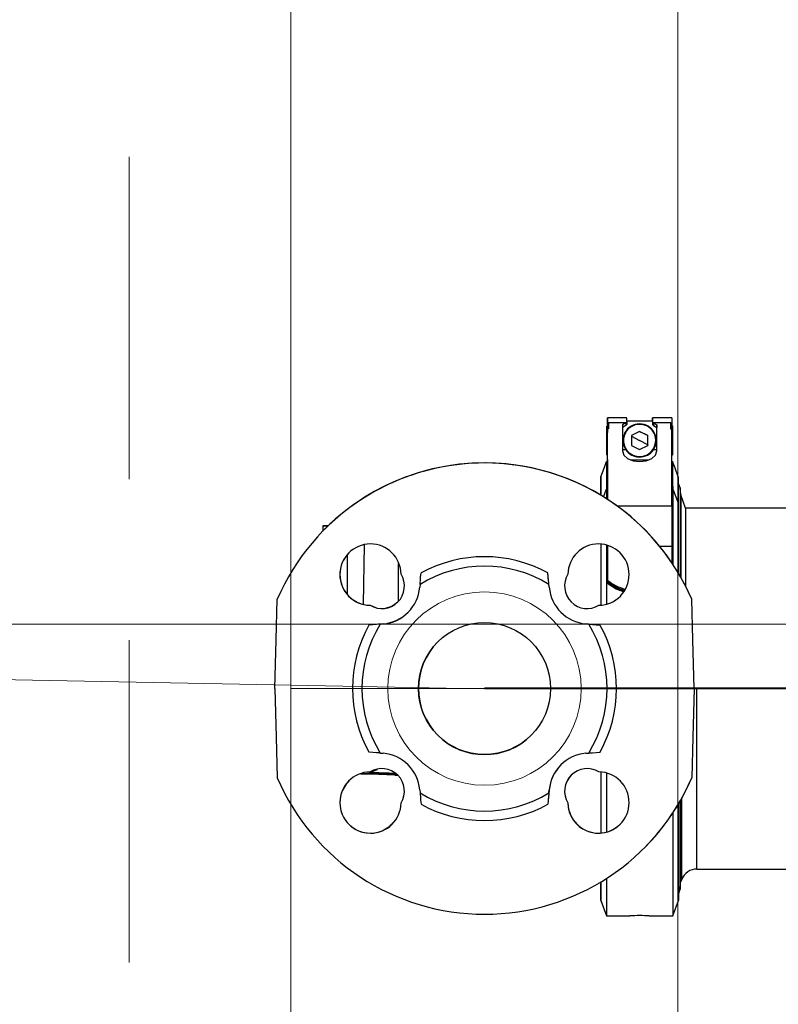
# Model space of a CAD drawing. Header units: millimetres. Extents: x -26820 to -12632, y -5851 to 1958.
# Tile 30 of 95: x -18440 to -18416, y -330 to -299. Entities that reach past the tile are written whole.
import ezdxf

# ---------------------------------------------------------------- set-up
doc = ezdxf.new("R2010")
doc.units = ezdxf.units.MM
doc.linetypes.add('DASH', pattern=[15, 10, -5])
doc.layers.add('A-INW-SC', color=30, linetype='Continuous', lineweight=13)
doc.layers.add('SAN_Przewody powrotne CO na rzucie', color=104, linetype='Continuous', lineweight=40)

msp = doc.modelspace()

# ---------------------------------------------------------------- linework, layer by layer
at = {"color": 7, "linetype": 'Continuous', "lineweight": 25}
for p, q in [((-18420.721, -311.763), (-18421.321, -311.763)), ((-18420.721, -311.763), (-18421.321, -311.763)), ((-18419.921, -311.863), (-18420.721, -311.863)), ((-18419.921, -311.863), (-18420.721, -311.863)), ((-18419.321, -311.763), (-18419.921, -311.763)), ((-18419.321, -311.763), (-18419.921, -311.763)), ((-18421.321, -311.998), (-18421.336, -312.013)), ((-18421.321, -311.998), (-18421.336, -312.013)), ((-18421.321, -311.949), (-18421.281, -311.918)), ((-18421.281, -311.918), (-18421.321, -311.918)), ((-18421.321, -311.918), (-18421.321, -311.949)), ((-18421.321, -311.918), (-18421.321, -311.949)), ((-18421.321, -311.949), (-18421.321, -312.137)), ((-18421.321, -311.949), (-18421.321, -311.996)), ((-18421.321, -311.996), (-18421.321, -311.949)), ((-18421.321, -311.949), (-18421.321, -311.998)), ((-18421.321, -311.996), (-18421.321, -312.027)), ((-18421.321, -311.996), (-18421.321, -311.996)), ((-18421.321, -311.996), (-18421.321, -311.998)), ((-18421.321, -312.027), (-18421.321, -312.215)), ((-18421.32, -314.289), (-18421.321, -312.106)), ((-18421.281, -312.106), (-18421.321, -312.106)), ((-18421.321, -312.106), (-18421.321, -312.137)), ((-18420.752, -311.918), (-18421.281, -311.918)), ((-18421.281, -311.918), (-18421.281, -312.106)), ((-18420.752, -311.918), (-18420.851, -311.98)), ((-18420.851, -311.98), (-18420.851, -312.789)), ((-18420.752, -311.996), (-18420.851, -312.058)), ((-18420.752, -311.918), (-18420.752, -311.996)), ((-18420.734, -311.906), (-18420.734, -311.986)), ((-18420.721, -311.886), (-18420.721, -311.969)), ((-18420.353, -311.949), (-18420.321, -311.948)), ((-18420.321, -311.963), (-18420.232, -311.971)), ((-18420.232, -311.971), (-18420.232, -311.971)), ((-18419.921, -311.886), (-18419.921, -311.969)), ((-18419.907, -311.906), (-18419.907, -311.986)), ((-18419.89, -311.918), (-18419.791, -311.98)), ((-18419.361, -311.918), (-18419.89, -311.918)), ((-18419.89, -311.918), (-18419.89, -311.996)), ((-18419.89, -311.996), (-18419.791, -312.058)), ((-18419.791, -312.789), (-18419.791, -311.98)), ((-18419.791, -311.98), (-18419.791, -312.058)), ((-18419.791, -312.789), (-18419.791, -312.058)), ((-18419.361, -311.918), (-18419.361, -312.106)), ((-18419.321, -311.949), (-18419.361, -311.918)), ((-18419.361, -311.918), (-18419.321, -311.918)), ((-18419.361, -312.106), (-18419.321, -312.106)), ((-18419.321, -311.918), (-18419.321, -311.949)), ((-18419.321, -311.949), (-18419.321, -312.106)), ((-18419.306, -312.013), (-18419.321, -311.998)), ((-18419.32, -314.506), (-18419.321, -312.106)), ((-18421.32, -314.289), (-18421.321, -312.184)), ((-18421.321, -312.184), (-18421.321, -312.215)), ((-18421.321, -312.215), (-18421.321, -312.215)), ((-18420.76, -312.223), (-18420.76, -312.223)), ((-18420.321, -312.186), (-18420.571, -312.306)), ((-18420.571, -312.306), (-18420.571, -312.62)), ((-18420.571, -312.326), (-18420.321, -312.463)), ((-18420.071, -312.306), (-18420.321, -312.186)), ((-18420.071, -312.6), (-18420.321, -312.463)), ((-18420.071, -312.62), (-18420.071, -312.306)), ((-18420.071, -312.306), (-18420.071, -312.306)), ((-18419.306, -312.405), (-18419.321, -312.403)), ((-18421.336, -312.506), (-18421.321, -312.507)), ((-18421.321, -312.686), (-18421.336, -312.679)), ((-18420.748, -312.751), (-18420.851, -312.751)), ((-18420.571, -312.62), (-18420.321, -312.74)), ((-18420.321, -312.74), (-18420.071, -312.62)), ((-18420.071, -312.62), (-18420.071, -312.62)), ((-18419.791, -312.751), (-18419.894, -312.751)), ((-18419.306, -312.679), (-18419.321, -312.686)), ((-18421.336, -312.913), (-18421.321, -312.928)), ((-18421.336, -312.913), (-18421.321, -312.928)), ((-18421.321, -313.111), (-18421.321, -312.928)), ((-18421.321, -313.111), (-18421.321, -312.928)), ((-18421.321, -313.059), (-18421.321, -313.158)), ((-18421.321, -313.059), (-18421.321, -313.111)), ((-18421.321, -313.059), (-18421.321, -313.059)), ((-18421.321, -313.111), (-18421.321, -313.059)), ((-18420.603, -313.063), (-18420.039, -313.063)), ((-18420.409, -312.955), (-18420.409, -312.955)), ((-18419.321, -312.928), (-18419.306, -312.913)), ((-18421.346, -313.111), (-18421.321, -313.111)), ((-18421.346, -313.111), (-18421.321, -313.111)), ((-18419.321, -313.111), (-18419.296, -313.111)), ((-18419.321, -313.111), (-18419.296, -313.111)), ((-18421.444, -314.211), (-18421.346, -313.974)), ((-18421.346, -313.974), (-18421.321, -313.974)), ((-18419.32, -313.974), (-18419.295, -313.974)), ((-18419.295, -313.974), (-18419.121, -314.394)), ((-18419.064, -313.935), (-18419.121, -313.777)), ((-18419.045, -314.15), (-18419.064, -313.935)), ((-18418.896, -314.56), (-18419.045, -314.15)), ((-18419.32, -314.506), (-18421.005, -314.506)), ((-18415.492, -314.56), (-18418.896, -314.56)), ((-18430.142, -315.11), (-18430.147, -315.277)), ((-18430.081, -315.211), (-18430.081, -315.211)), ((-18428.884, -317.541), (-18428.852, -315.697)), ((-18421.32, -315.721), (-18421.32, -315.8)), ((-18419.705, -315.739), (-18419.32, -315.739)), ((-18429.38, -317.245), (-18429.375, -316.002)), ((-18427.799, -317.446), (-18427.798, -316.276)), ((-18423.124, -317.017), (-18423.163, -316.573)), ((-18422.546, -316.612), (-18422.546, -316.612)), ((-18427.131, -316.929), (-18427.139, -317.017)), ((-18423.124, -317.017), (-18423.132, -316.929)), ((-18423.124, -317.017), (-18423.124, -317.017)), ((-18421.32, -316.774), (-18421.32, -316.82)), ((-18421.32, -316.882), (-18421.32, -316.836)), ((-18428.68, -317.575), (-18428.68, -317.575)), ((-18421.583, -317.575), (-18421.583, -317.575)), ((-18418.704, -317.388), (-18418.704, -317.388)), ((-18428.275, -318.153), (-18428.719, -318.192)), ((-18428.275, -318.153), (-18428.363, -318.161)), ((-18428.275, -318.153), (-18428.275, -318.153)), ((-18421.9, -318.161), (-18421.988, -318.153)), ((-18421.988, -318.153), (-18421.988, -318.153)), ((-18421.988, -318.153), (-18421.544, -318.192)), ((-18418.545, -320.16), (-18418.631, -320.16)), ((-18418.631, -320.161), (-18418.631, -320.161)), ((-18418.545, -320.16), (-18413.498, -320.16)), ((-18428.363, -322.16), (-18428.275, -322.168)), ((-18421.988, -322.168), (-18421.9, -322.16)), ((-18428.916, -322.809), (-18428.899, -322.791)), ((-18428.916, -322.809), (-18428.898, -322.809)), ((-18428.85, -322.803), (-18428.843, -322.796)), ((-18428.698, -322.773), (-18428.694, -322.768)), ((-18427.901, -322.842), (-18427.821, -322.845)), ((-18418.704, -322.933), (-18418.704, -322.934)), ((-18427.139, -323.304), (-18427.131, -323.392)), ((-18423.124, -323.304), (-18423.163, -323.748)), ((-18423.132, -323.392), (-18423.124, -323.304)), ((-18423.124, -323.304), (-18423.124, -323.304)), ((-18422.546, -323.709), (-18422.546, -323.709)), ((-18420.182, -325.11), (-18420.182, -325.11)), ((-18418.545, -325.76), (-18413.389, -325.76)), ((-18419.063, -326.386), (-18419.048, -326.21)), ((-18419.031, -326.133), (-18419.015, -326.089)), ((-18419.12, -326.544), (-18419.063, -326.386)), ((-18421.519, -326.732), (-18421.345, -327.211)), ((-18419.295, -327.21), (-18419.12, -326.732)), ((-18421.345, -327.211), (-18420.62, -327.211)), ((-18420.02, -327.211), (-18419.295, -327.21))]:
    msp.add_line(p, q, dxfattribs=at)
at = {"color": 7, "lineweight": 15}
msp.add_line((-18643.441, -315.917), (-18425.782, -320.161), dxfattribs=at)
at = {"color": 7, "linetype": 'Continuous', "lineweight": 25, "flags": 128}
for points in [[(-18421.321, -311.998), (-18421.321, -311.933), (-18421.321, -311.842), (-18421.321, -311.784), (-18421.321, -311.763), (-18421.321, -311.779), (-18421.321, -311.832), (-18421.321, -311.918)], [(-18421.321, -311.998), (-18421.321, -311.933), (-18421.321, -311.842), (-18421.321, -311.784), (-18421.321, -311.763), (-18421.321, -311.779), (-18421.321, -311.832), (-18421.321, -311.918)], [(-18421.321, -311.998), (-18421.321, -311.931), (-18421.321, -311.881), (-18421.321, -311.863), (-18421.321, -311.877), (-18421.321, -311.922), (-18421.321, -311.996)], [(-18421.321, -311.998), (-18421.321, -311.931), (-18421.321, -311.881), (-18421.321, -311.863), (-18421.321, -311.877), (-18421.321, -311.922), (-18421.321, -311.996)], [(-18420.721, -311.886), (-18420.721, -311.789), (-18420.721, -311.769)], [(-18419.921, -311.769), (-18419.921, -311.764), (-18419.921, -311.816), (-18419.921, -311.863)], [(-18419.921, -311.86), (-18419.921, -311.852), (-18419.921, -311.774)], [(-18419.921, -311.776), (-18419.921, -311.779), (-18419.921, -311.886)], [(-18419.321, -311.763), (-18419.321, -311.779), (-18419.321, -311.832), (-18419.321, -311.918)], [(-18421.336, -312.247), (-18421.336, -312.136), (-18421.336, -312.056), (-18421.336, -312.017), (-18421.336, -312.021), (-18421.336, -312.068), (-18421.336, -312.154), (-18421.336, -312.27), (-18421.336, -312.405)], [(-18421.336, -312.247), (-18421.336, -312.139), (-18421.336, -312.06), (-18421.336, -312.019), (-18421.336, -312.018), (-18421.336, -312.058), (-18421.336, -312.135), (-18421.336, -312.242), (-18421.336, -312.37), (-18421.336, -312.506)], [(-18420.752, -311.918), (-18420.742, -311.911), (-18420.734, -311.906)], [(-18420.734, -311.986), (-18420.744, -311.991), (-18420.752, -311.996)], [(-18420.734, -311.906), (-18420.724, -311.897), (-18420.721, -311.886)], [(-18420.734, -311.986), (-18420.724, -311.977), (-18420.721, -311.969)], [(-18420.321, -311.948), (-18420.188, -311.966), (-18420.139, -311.981)], [(-18420.321, -311.963), (-18420.321, -311.96), (-18420.321, -311.957), (-18420.321, -311.955), (-18420.321, -311.952), (-18420.321, -311.951), (-18420.321, -311.949), (-18420.321, -311.948), (-18420.321, -311.948)], [(-18419.921, -311.886), (-18419.917, -311.897), (-18419.907, -311.906)], [(-18419.921, -311.969), (-18419.916, -311.979), (-18419.907, -311.986)], [(-18419.907, -311.906), (-18419.898, -311.913), (-18419.89, -311.918)], [(-18419.89, -311.996), (-18419.9, -311.99), (-18419.907, -311.986)], [(-18419.306, -312.013), (-18419.306, -312.021), (-18419.306, -312.068), (-18419.306, -312.154), (-18419.306, -312.27), (-18419.306, -312.405)], [(-18421.336, -312.679), (-18421.336, -312.781), (-18421.336, -312.858), (-18421.336, -312.903), (-18421.336, -312.912), (-18421.336, -312.885), (-18421.336, -312.823), (-18421.336, -312.733), (-18421.336, -312.62), (-18421.336, -312.495), (-18421.336, -312.367), (-18421.336, -312.247)], [(-18421.336, -312.679), (-18421.336, -312.781), (-18421.336, -312.858), (-18421.336, -312.903), (-18421.336, -312.912), (-18421.336, -312.885), (-18421.336, -312.823), (-18421.336, -312.733), (-18421.336, -312.62), (-18421.336, -312.495), (-18421.336, -312.367), (-18421.336, -312.247)], [(-18421.336, -312.405), (-18421.336, -312.441), (-18421.336, -312.476), (-18421.336, -312.511), (-18421.336, -312.546), (-18421.336, -312.581), (-18421.336, -312.614), (-18421.336, -312.647), (-18421.336, -312.679)], [(-18420.321, -312.186), (-18420.195, -312.246), (-18420.071, -312.306)], [(-18420.071, -312.6), (-18420.071, -312.452), (-18420.071, -312.306)], [(-18419.306, -312.405), (-18419.306, -312.441), (-18419.306, -312.476), (-18419.306, -312.511), (-18419.306, -312.546), (-18419.306, -312.581), (-18419.306, -312.614), (-18419.306, -312.647), (-18419.306, -312.679)], [(-18421.336, -312.506), (-18421.336, -312.528), (-18421.336, -312.551), (-18421.336, -312.573), (-18421.336, -312.595), (-18421.336, -312.617), (-18421.336, -312.638), (-18421.336, -312.659), (-18421.336, -312.679)], [(-18420.071, -312.6), (-18420.071, -312.611), (-18420.071, -312.62)], [(-18419.306, -312.679), (-18419.306, -312.781), (-18419.306, -312.858), (-18419.306, -312.903), (-18419.306, -312.913)], [(-18421.321, -313.059), (-18421.321, -313.027), (-18421.321, -312.965), (-18421.321, -312.928)], [(-18421.321, -313.158), (-18421.321, -313.121), (-18421.321, -313.049), (-18421.321, -312.945), (-18421.321, -312.928)], [(-18421.321, -313.111), (-18421.321, -313.049), (-18421.321, -312.945), (-18421.321, -312.928)], [(-18421.321, -313.059), (-18421.321, -313.027), (-18421.321, -312.965), (-18421.321, -312.928)], [(-18421.321, -313.059), (-18421.321, -313.128), (-18421.321, -313.226), (-18421.321, -313.354), (-18421.321, -313.51), (-18421.321, -313.694), (-18421.321, -313.905), (-18421.32, -314.142), (-18421.32, -314.289)], [(-18420.851, -312.789), (-18420.81, -312.916), (-18420.695, -313.024), (-18420.523, -313.096), (-18420.321, -313.121)], [(-18420.475, -312.939), (-18420.476, -312.941), (-18420.477, -312.944), (-18420.478, -312.947), (-18420.478, -312.949), (-18420.479, -312.95), (-18420.479, -312.951)], [(-18420.321, -313.121), (-18420.118, -313.096), (-18419.946, -313.024), (-18419.831, -312.916), (-18419.791, -312.789)], [(-18420.165, -312.954), (-18420.187, -312.96), (-18420.321, -312.978)], [(-18420.321, -312.963), (-18420.321, -312.966), (-18420.321, -312.969), (-18420.321, -312.971), (-18420.321, -312.974), (-18420.321, -312.975), (-18420.321, -312.977), (-18420.321, -312.978), (-18420.321, -312.978)], [(-18421.52, -313.59), (-18421.423, -313.322), (-18421.346, -313.111)], [(-18421.52, -313.59), (-18421.423, -313.322), (-18421.346, -313.111)], [(-18421.346, -313.111), (-18421.346, -313.13), (-18421.346, -313.175), (-18421.346, -313.246), (-18421.346, -313.342), (-18421.346, -313.464), (-18421.346, -313.61), (-18421.346, -313.78), (-18421.346, -313.974)], [(-18421.321, -313.158), (-18421.321, -313.206), (-18421.321, -313.269), (-18421.321, -313.348), (-18421.321, -313.443), (-18421.321, -313.553), (-18421.321, -313.678), (-18421.321, -313.819), (-18421.321, -313.974)], [(-18419.296, -313.111), (-18419.296, -313.13), (-18419.296, -313.175), (-18419.296, -313.246), (-18419.296, -313.342), (-18419.296, -313.464), (-18419.296, -313.61), (-18419.296, -313.78), (-18419.295, -313.974)], [(-18419.122, -313.589), (-18419.219, -313.322), (-18419.296, -313.111)], [(-18421.52, -313.59), (-18421.52, -313.605), (-18421.52, -313.646), (-18421.52, -313.711), (-18421.52, -313.8), (-18421.52, -313.914), (-18421.52, -314.051), (-18421.52, -314.164)], [(-18421.52, -314.164), (-18421.52, -314.044), (-18421.52, -313.885), (-18421.52, -313.759), (-18421.52, -313.668), (-18421.52, -313.611), (-18421.52, -313.59)], [(-18419.122, -313.589), (-18419.122, -313.605), (-18419.121, -313.646), (-18419.121, -313.711), (-18419.121, -313.8), (-18419.121, -313.914), (-18419.121, -314.051), (-18419.121, -314.211), (-18419.121, -314.394)], [(-18421.346, -313.974), (-18421.345, -314.231), (-18421.345, -314.273)], [(-18421.321, -313.974), (-18421.32, -314.032), (-18421.32, -314.091), (-18421.32, -314.153), (-18421.32, -314.216), (-18421.32, -314.281), (-18421.32, -314.289)], [(-18419.295, -313.974), (-18419.295, -314.23), (-18419.295, -314.518), (-18419.295, -314.833), (-18419.295, -315.176), (-18419.295, -315.545), (-18419.295, -315.937), (-18419.295, -316.296)], [(-18419.064, -313.935), (-18419.064, -313.946), (-18419.064, -313.993), (-18419.064, -314.074), (-18419.064, -314.191), (-18419.064, -314.341), (-18419.064, -314.524), (-18419.064, -314.74), (-18419.064, -314.986), (-18419.064, -315.262), (-18419.064, -315.565), (-18419.064, -315.895), (-18419.064, -316.249), (-18419.063, -316.626), (-18419.063, -316.671)], [(-18419.045, -314.15), (-18419.045, -314.155), (-18419.045, -314.19), (-18419.045, -314.26), (-18419.045, -314.365), (-18419.045, -314.504), (-18419.045, -314.676), (-18419.045, -314.881), (-18419.045, -315.116), (-18419.045, -315.381), (-18419.045, -315.674), (-18419.045, -315.993), (-18419.045, -316.337), (-18419.045, -316.703), (-18419.045, -316.704)], [(-18419.32, -314.506), (-18419.32, -314.644), (-18419.32, -314.787), (-18419.32, -314.934), (-18419.32, -315.086), (-18419.32, -315.243), (-18419.32, -315.404), (-18419.32, -315.57), (-18419.32, -315.739)], [(-18419.121, -314.394), (-18419.121, -314.639), (-18419.121, -314.914), (-18419.121, -315.217), (-18419.121, -315.546), (-18419.121, -315.9), (-18419.121, -316.276), (-18419.121, -316.572)], [(-18418.896, -314.56), (-18418.896, -314.565), (-18418.896, -314.601), (-18418.896, -314.674), (-18418.896, -314.782), (-18418.896, -314.924), (-18418.896, -315.101), (-18418.896, -315.311), (-18418.896, -315.552), (-18418.896, -315.823), (-18418.896, -316.122), (-18418.895, -316.447), (-18418.895, -316.796), (-18418.895, -316.981)], [(-18429.979, -315.11), (-18429.98, -315.11), (-18430.069, -315.11), (-18430.124, -315.11), (-18430.142, -315.11), (-18430.124, -315.11), (-18430.069, -315.11), (-18429.98, -315.11), (-18429.979, -315.11)], [(-18421.52, -315.681), (-18421.519, -315.9), (-18421.519, -316.276), (-18421.519, -316.674), (-18421.519, -317.089), (-18421.519, -317.522), (-18421.519, -317.558)], [(-18421.345, -315.705), (-18421.345, -315.937), (-18421.345, -316.35), (-18421.345, -316.783), (-18421.345, -317.233), (-18421.345, -317.533)], [(-18421.32, -315.739), (-18421.32, -315.862), (-18421.32, -315.987), (-18421.32, -316.114), (-18421.32, -316.242), (-18421.32, -316.373), (-18421.32, -316.505), (-18421.32, -316.638), (-18421.32, -316.774)], [(-18421.32, -315.8), (-18421.32, -315.921), (-18421.32, -316.044), (-18421.32, -316.169), (-18421.32, -316.296), (-18421.32, -316.425), (-18421.32, -316.555), (-18421.32, -316.687), (-18421.32, -316.82)], [(-18419.32, -315.739), (-18419.32, -315.862), (-18419.32, -315.987), (-18419.32, -316.114), (-18419.32, -316.242), (-18419.32, -316.258)], [(-18427.131, -316.929), (-18427.13, -316.921), (-18427.128, -316.897), (-18427.125, -316.86), (-18427.121, -316.813), (-18427.111, -316.701), (-18427.1, -316.573)], [(-18423.132, -316.929), (-18423.132, -316.923), (-18423.134, -316.901), (-18423.137, -316.865), (-18423.142, -316.813), (-18423.152, -316.7), (-18423.163, -316.573)], [(-18421.303, -316.807), (-18421.303, -316.833), (-18421.303, -316.853)], [(-18421.303, -316.916), (-18421.303, -316.89), (-18421.303, -316.87)], [(-18420.816, -317.162), (-18421.046, -317.075), (-18421.303, -316.916)], [(-18431.631, -320.161), (-18431.592, -318.648), (-18431.559, -317.388)], [(-18428.68, -317.575), (-18428.462, -317.663), (-18428.232, -317.674), (-18428.007, -317.608), (-18427.818, -317.474), (-18427.818, -317.474)], [(-18418.631, -320.161), (-18418.671, -318.648), (-18418.704, -317.388)], [(-18418.631, -320.161), (-18418.671, -318.648), (-18418.704, -317.388)], [(-18428.363, -318.161), (-18428.369, -318.162), (-18428.391, -318.164), (-18428.427, -318.167), (-18428.479, -318.171), (-18428.592, -318.181), (-18428.719, -318.192)], [(-18421.9, -318.161), (-18421.892, -318.162), (-18421.868, -318.164), (-18421.831, -318.167), (-18421.784, -318.171), (-18421.672, -318.181), (-18421.544, -318.192)], [(-18431.631, -320.161), (-18431.592, -321.673), (-18431.559, -322.933)], [(-18418.631, -320.161), (-18418.671, -321.673), (-18418.704, -322.934)], [(-18418.631, -320.161), (-18418.671, -321.673), (-18418.704, -322.933)], [(-18418.633, -320.16), (-18418.621, -320.16), (-18418.545, -320.16)], [(-18418.545, -325.76), (-18418.545, -325.758), (-18418.545, -325.726), (-18418.545, -325.657), (-18418.545, -325.552), (-18418.545, -325.412), (-18418.545, -325.237), (-18418.545, -325.029), (-18418.545, -324.789), (-18418.545, -324.518), (-18418.545, -324.219), (-18418.545, -323.893), (-18418.545, -323.543), (-18418.545, -323.171), (-18418.545, -322.778), (-18418.545, -322.369), (-18418.545, -321.945), (-18418.545, -321.509), (-18418.545, -321.065), (-18418.545, -320.614), (-18418.545, -320.16)], [(-18428.363, -322.16), (-18428.371, -322.16), (-18428.395, -322.158), (-18428.432, -322.154), (-18428.479, -322.15), (-18428.591, -322.14), (-18428.719, -322.129)], [(-18421.9, -322.16), (-18421.893, -322.16), (-18421.872, -322.158), (-18421.836, -322.155), (-18421.784, -322.15), (-18421.671, -322.14), (-18421.544, -322.129)], [(-18428.97, -322.808), (-18428.942, -322.808), (-18428.914, -322.807)], [(-18428.908, -322.801), (-18428.875, -322.798), (-18428.842, -322.795)], [(-18428.848, -322.801), (-18428.772, -322.789), (-18428.697, -322.771)], [(-18428.458, -322.673), (-18428.466, -322.679), (-18428.698, -322.773)], [(-18427.926, -322.841), (-18427.872, -322.843), (-18427.82, -322.846)], [(-18421.519, -322.758), (-18421.519, -323.098), (-18421.519, -323.52), (-18421.519, -323.923), (-18421.519, -324.306), (-18421.519, -324.645)], [(-18421.345, -322.788), (-18421.345, -323.091), (-18421.345, -323.541), (-18421.345, -323.973), (-18421.345, -324.387), (-18421.345, -324.615)], [(-18427.131, -323.392), (-18427.13, -323.399), (-18427.128, -323.42), (-18427.125, -323.456), (-18427.121, -323.508), (-18427.111, -323.621), (-18427.1, -323.748)], [(-18423.132, -323.392), (-18423.132, -323.4), (-18423.134, -323.424), (-18423.138, -323.461), (-18423.142, -323.508), (-18423.152, -323.62), (-18423.163, -323.748)], [(-18419.12, -323.748), (-18419.12, -323.923), (-18419.12, -324.306), (-18419.12, -324.667), (-18419.12, -325.004), (-18419.12, -325.315), (-18419.12, -325.599), (-18419.12, -325.854), (-18419.12, -326.078), (-18419.12, -326.271), (-18419.12, -326.431), (-18419.12, -326.558), (-18419.12, -326.65), (-18419.12, -326.708), (-18419.12, -326.731), (-18419.12, -326.732)], [(-18419.063, -323.65), (-18419.063, -323.933), (-18419.063, -324.296), (-18419.063, -324.635), (-18419.063, -324.949), (-18419.063, -325.235), (-18419.063, -325.492), (-18419.063, -325.72), (-18419.063, -325.915), (-18419.063, -326.078), (-18419.063, -326.207), (-18419.063, -326.302), (-18419.063, -326.361), (-18419.063, -326.386), (-18419.063, -326.386)], [(-18419.048, -326.21), (-18419.048, -326.203), (-18419.048, -326.164), (-18419.048, -326.089), (-18419.048, -325.981), (-18419.048, -325.838), (-18419.048, -325.663), (-18419.048, -325.456), (-18419.047, -325.218), (-18419.047, -324.951), (-18419.047, -324.656), (-18419.047, -324.335), (-18419.047, -323.99), (-18419.047, -323.623)], [(-18419.031, -326.133), (-18419.031, -326.115), (-18419.031, -326.06), (-18419.031, -325.968), (-18419.031, -325.841), (-18419.031, -325.679), (-18419.031, -325.482), (-18419.031, -325.253), (-18419.031, -324.993), (-18419.031, -324.702), (-18419.031, -324.384), (-18419.031, -324.04), (-18419.031, -323.671), (-18419.031, -323.593)], [(-18419.015, -326.089), (-18419.015, -326.071), (-18419.015, -326.016), (-18419.015, -325.926), (-18419.015, -325.799), (-18419.015, -325.638), (-18419.015, -325.443), (-18419.015, -325.216), (-18419.015, -324.957), (-18419.015, -324.669), (-18419.015, -324.353), (-18419.015, -324.011), (-18419.015, -323.645), (-18419.015, -323.564)], [(-18419.294, -324.025), (-18419.294, -324.387), (-18419.294, -324.778), (-18419.294, -325.147), (-18419.294, -325.489), (-18419.294, -325.805), (-18419.294, -326.092), (-18419.294, -326.349), (-18419.295, -326.574), (-18419.295, -326.766), (-18419.295, -326.925), (-18419.295, -327.05), (-18419.295, -327.139), (-18419.295, -327.193), (-18419.295, -327.21)], [(-18421.519, -326.156), (-18421.519, -326.271), (-18421.519, -326.431), (-18421.519, -326.558), (-18421.519, -326.651), (-18421.519, -326.709), (-18421.519, -326.732), (-18421.519, -326.719), (-18421.519, -326.672), (-18421.519, -326.591), (-18421.519, -326.475), (-18421.519, -326.325), (-18421.519, -326.157)], [(-18421.345, -326.048), (-18421.345, -326.092), (-18421.345, -326.349), (-18421.345, -326.574), (-18421.345, -326.767), (-18421.345, -326.925), (-18421.345, -327.05), (-18421.345, -327.139), (-18421.345, -327.193), (-18421.345, -327.211)], [(-18419.04, -326.165), (-18419.038, -326.157), (-18419.027, -326.126)]]:
    msp.add_lwpolyline(points, dxfattribs=at)
at = {"color": 7, "linetype": 'Continuous', "lineweight": 25}
msp.add_circle((-18425.131, -320.161), 2.048, dxfattribs=at)
for centre, radius, start, end in [((-18420.321, -312.463), 0.515, 90.0068, 213.9604), ((-18420.321, -312.463), 0.5, 331.3567, 151.3567), ((-18420.321, -312.463), 0.515, 326.049, 90.0061), ((-18420.321, -312.463), 0.5, 151.3567, 331.3567), ((-18420.321, -312.463), 0.515, 213.9585, 270.0052), ((-18420.321, -312.463), 0.515, 270.0046, 326.0462), ((-18420.321, -312.463), 0.515, 312.2849, 332.3164), ((-18420.321, -312.463), 0.5, 252.0267, 259.8216), ((-18420.321, -312.463), 0.515, 259.8216, 270.0046), ((-18425.131, -320.161), 7, 23.3353, 156.6636), ((-18425.131, -320.161), 7, 23.3353, 135.0003), ((-18425.131, -320.16), 7, 58.9457, 133.8279), ((-18425.131, -320.16), 7, 58.9458, 133.8281), ((-18428.667, -316.625), 0.95, 0.7832, 269.2157), ((-18421.596, -316.625), 0.95, 270.7832, 179.2157), ((-18428.667, -316.625), 0.95, 135.018, 269.198), ((-18425.131, -320.161), 4.092, 61.2439, 118.755), ((-18425.131, -320.161), 3.8, 58.2462, 121.7526), ((-18428.313, -316.979), 0.7, 238.4251, 31.5737), ((-18421.949, -316.979), 0.7, 148.4251, 301.5737), ((-18421.949, -316.979), 0.7, 148.4251, 301.5737), ((-18428.384, -316.908), 1.25, 274.9994, 354.9994), ((-18421.879, -316.908), 1.25, 184.9994, 264.9994), ((-18421.879, -316.908), 1.25, 185.0018, 264.9971), ((-18421.277, -316.773), 0.0428, 181.1952, 233.1236), ((-18421.277, -316.819), 0.0429, 181.2174, 233.5404), ((-18421.277, -316.835), 0.0429, 181.1822, 233.0895), ((-18421.277, -316.881), 0.0429, 181.1763, 233.5409), ((-18420.452, -315.76), 1.35, 230.9039, 256.5402), ((-18420.462, -315.807), 1.342, 231.2091, 255.9985), ((-18420.463, -315.846), 1.324, 230.6368, 255.4225), ((-18428.348, -316.985), 1.17, 273.5727, 316.4272), ((-18425.131, -320.161), 4.092, 151.2439, 208.6473), ((-18425.131, -320.161), 3.8, 148.2462, 211.7526), ((-18425.131, -320.161), 3.8, 328.2462, 31.7526), ((-18425.131, -320.161), 4.092, 28.6473, 28.755), ((-18425.131, -320.161), 4.092, 331.2439, 28.6473), ((-18425.131, -320.161), 2.048, 135.0003, 315.0003), ((-18425.131, -320.161), 4.092, 208.6473, 208.755), ((-18428.384, -323.413), 1.25, 4.9994, 84.9994), ((-18421.879, -323.413), 1.25, 94.9994, 174.9994), ((-18421.878, -323.414), 1.251, 135.0123, 174.9872), ((-18428.667, -323.696), 0.95, 90.7832, 359.2157), ((-18429.846, -371.168), 48.366, 87.6943, 88.9161), ((-18428.972, -321.793), 1.017, 273.1611, 276.9239), ((-18429.715, -367.881), 45.079, 87.5993, 88.9337), ((-18429.722, -370.1), 47.305, 87.7194, 88.9435), ((-18429.248, -356.986), 34.218, 87.7252, 89.0787), ((-18428.313, -323.343), 0.7, 328.4227, 121.5761), ((-18421.949, -323.343), 0.7, 58.4227, 211.5762), ((-18421.949, -323.343), 0.7, 135.0079, 211.5684), ((-18421.596, -323.696), 0.95, 180.7832, 89.2157), ((-18425.131, -320.161), 7, 203.3353, 336.6636), ((-18428.676, -323.705), 0.941, 134.2127, 315.7879), ((-18425.131, -320.161), 7, 315.0003, 336.6636), ((-18425.131, -320.161), 3.8, 238.2462, 301.7526), ((-18425.131, -320.161), 4.092, 241.2439, 298.755), ((-18421.596, -323.696), 0.95, 180.7955, 314.988), ((-18418.561, -326.24), 0.477, 88.0212, 160.7253), ((-18420.326, -333.947), 6.743, 89.948, 92.498), ((-18420.313, -333.949), 6.745, 87.5115, 90.0604)]:
    msp.add_arc(centre, radius, start, end, dxfattribs=at)
at = {"layer": 'A-INW-SC', "color": 7}
for p, q in [((-18246.132, -318.161), (-18446.132, -318.161)), ((-18419.132, -320.161), (-18431.131, -320.161))]:
    msp.add_line(p, q, dxfattribs=at)
at = {"layer": 'A-INW-SC', "color": 7, "linetype": 'DASH'}
msp.add_lwpolyline([(-18436.131, -429.066), (-18414.131, -429.255), (-18414.131, -414.661), (-18414.131, -384.661), (-18414.131, -354.661), (-18414.131, -324.661), (-18414.162, -243.661), (-18436.161, -243.661)], close=True, dxfattribs=at)
at = {"layer": 'A-INW-SC', "color": 7}
msp.add_lwpolyline([(-18431.131, -424.109), (-18419.131, -424.212), (-18419.131, -414.661), (-18419.131, -384.661), (-18419.131, -354.661), (-18419.131, -324.661), (-18419.146, -248.661), (-18431.146, -248.661), (-18431.131, -424.109)], dxfattribs=at)
msp.add_circle((-18425.131, -320.161), 3, dxfattribs=at)
at = {"layer": 'SAN_Przewody powrotne CO na rzucie', "color": 7}
msp.add_line((-18056.536, -320.161), (-18425.131, -320.161), dxfattribs=at)

doc.saveas('drawing.dxf')
